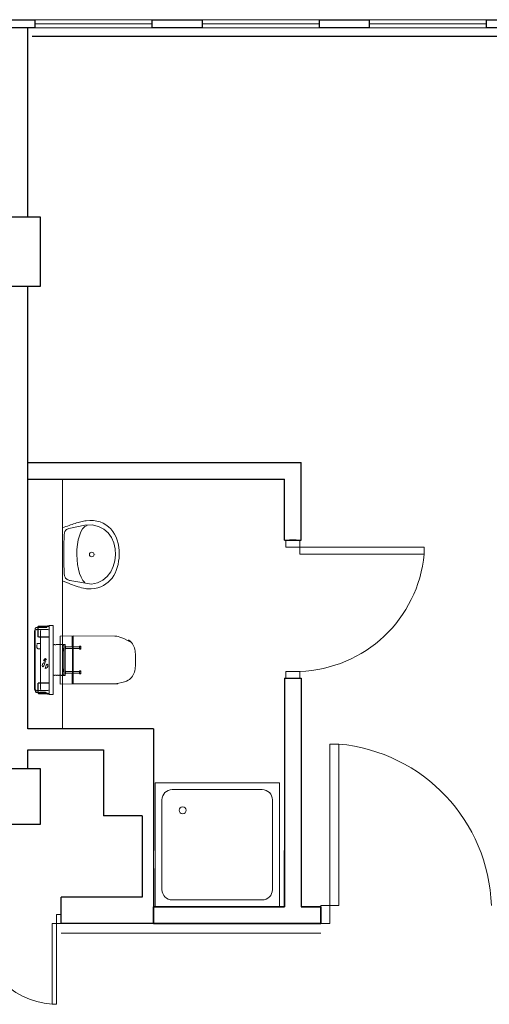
# Model space of a CAD drawing. Header units: millimetres. Extents: x 6612729504 to 6612744462, y 5733542327 to 5733549367.
# Tile 80 of 109: x 6612740627 to 6612740967, y 5733547004 to 5733547718. Entities that reach past the tile are written whole.
import ezdxf

# ---------------------------------------------------------------- set-up
doc = ezdxf.new("R2010")
doc.units = ezdxf.units.MM
doc.header["$MEASUREMENT"] = 0
for name, color, linetype in [('!!!!_SCIANY GRUBE', 7, 'Continuous'), ('A-ARM', 7, 'Continuous'), ('dwa_barierki', 7, 'Continuous'), ('dwa_DRZWI', 7, 'Continuous'), ('STOLARKAOKIENNA', 7, 'Continuous'), ('WIDOK', 7, 'Continuous')]:
    doc.layers.add(name, color=color, linetype=linetype)

msp = doc.modelspace()

# ---------------------------------------------------------------- linework, layer by layer
at = {"layer": '!!!!_SCIANY GRUBE', "color": 252, "lineweight": 30}
for p, q in [((6612740632.516492, 5733547574.844686), (6612740632.516492, 5733547711.844687)), ((6612740641.516492, 5733547574.844686), (6612740607.516492, 5733547574.844686)), ((6612740641.516492, 5733547524.844686), (6612740641.516492, 5733547574.844686)), ((6612740607.516492, 5733547524.844686), (6612740641.516492, 5733547524.844686)), ((6612740632.516492, 5733547203.844686), (6612740632.516492, 5733547524.844686)), ((6612740632.516492, 5733547396.913607), (6612740830.271906, 5733547396.913607)), ((6612740830.271906, 5733547340.58025), (6612740830.271906, 5733547396.913607)), ((6612740632.516492, 5733547384.913607), (6612740818.271906, 5733547384.913607)), ((6612740818.271906, 5733547340.58025), (6612740818.271906, 5733547384.913607)), ((6612740818.271906, 5733547340.58025), (6612740830.271906, 5733547340.58025)), ((6612740826.771907, 5733547340.58025), (6612740821.771907, 5733547340.58025)), ((6612740632.516492, 5733547203.844686), (6612740632.516492, 5733547303.844686)), ((6612740632.516492, 5733547203.844686), (6612740632.516492, 5733547303.844686)), ((6612740818.271906, 5733547240.58025), (6612740818.271906, 5733547115.844686)), ((6612740818.271906, 5733547240.58025), (6612740830.271906, 5733547240.58025)), ((6612740821.771907, 5733547240.58025), (6612740826.771907, 5733547240.58025)), ((6612740830.271906, 5733547240.58025), (6612740830.271906, 5733547115.844686)), ((6612740723.516491, 5733547203.844686), (6612740632.516492, 5733547203.844686)), ((6612740723.516491, 5733547203.844686), (6612740723.516491, 5733547115.844686)), ((6612740632.516492, 5733547174.844686), (6612740632.516492, 5733547188.844686)), ((6612740632.516492, 5733547188.844686), (6612740687.277412, 5733547188.844686)), ((6612740687.277412, 5733547188.844686), (6612740687.277412, 5733547140.844686)), ((6612740641.516492, 5733547174.844686), (6612740607.516492, 5733547174.844686)), ((6612740641.516492, 5733547134.844686), (6612740641.516492, 5733547174.844686)), ((6612740715.277412, 5733547140.844686), (6612740687.277412, 5733547140.844686)), ((6612740715.277412, 5733547140.844686), (6612740715.277412, 5733547081.844686)), ((6612740607.516492, 5733547134.844686), (6612740641.516492, 5733547134.844686)), ((6612740818.271906, 5733547115.844686), (6612740818.271906, 5733547074.844685)), ((6612740818.271906, 5733547074.844685), (6612740818.271906, 5733547115.844686)), ((6612740830.271906, 5733547115.844686), (6612740830.271906, 5733547074.844685)), ((6612740830.271906, 5733547115.844686), (6612740830.271906, 5733547074.844685)), ((6612740723.516491, 5733547102.844686), (6612740723.516491, 5733547062.844686)), ((6612740715.277412, 5733547081.844686), (6612740656.516491, 5733547081.844686)), ((6612740715.277412, 5733547081.844686), (6612740656.516491, 5733547081.844686)), ((6612740656.516491, 5733547062.844686), (6612740656.516491, 5733547081.844686)), ((6612740723.516491, 5733547074.999207), (6612740818.271906, 5733547074.844685)), ((6612740818.271906, 5733547074.844685), (6612740723.516491, 5733547074.844685)), ((6612740723.516491, 5733547062.844686), (6612740723.516491, 5733547074.844685)), ((6612740844.394198, 5733547074.844685), (6612740830.271906, 5733547074.844685)), ((6612740830.271906, 5733547074.844685), (6612740844.394198, 5733547074.844685)), ((6612740844.516492, 5733547074.844685), (6612740844.516492, 5733547062.844686)), ((6612740844.516492, 5733547062.844686), (6612740844.516492, 5733547074.844685)), ((6612740844.516492, 5733547072.213748), (6612740844.516492, 5733547067.213748)), ((6612740723.516491, 5733547062.844686), (6612740656.516491, 5733547062.844686)), ((6612740723.516491, 5733547062.844686), (6612740844.516492, 5733547062.844686)), ((6612740844.516492, 5733547062.844686), (6612740723.516491, 5733547062.844686)), ((6612740838.516492, 5733547062.844686), (6612740844.516492, 5733547062.844686))]:
    msp.add_line(p, q, dxfattribs=at)
for points in [[(6612740637.516492, 5733547711.844687), (6612740601.516491, 5733547711.844687), (6612740601.516491, 5733547717.844687), (6612740637.516492, 5733547717.844687)], [(6612740758.516491, 5733547711.844687), (6612740722.516492, 5733547711.844687), (6612740722.516492, 5733547717.844687), (6612740758.516491, 5733547717.844687)], [(6612740879.516492, 5733547711.844687), (6612740843.516491, 5733547711.844687), (6612740843.516491, 5733547717.844687), (6612740879.516492, 5733547717.844687)], [(6612741000.516492, 5733547711.844687), (6612740964.516492, 5733547711.844687), (6612740964.516492, 5733547717.844687), (6612741000.516492, 5733547717.844687)]]:
    msp.add_lwpolyline(points, close=True, dxfattribs=at)
at = {"layer": 'A-ARM', "color": 252, "lineweight": 18}
for p, q in [((6612740657.516491, 5733547384.913607), (6612740657.516491, 5733547203.844686)), ((6612740657.516491, 5733547349.798616), (6612740658.722912, 5733547350.172831)), ((6612740658.722912, 5733547350.172831), (6612740659.911133, 5733547350.552309)), ((6612740659.911133, 5733547350.552309), (6612740661.080553, 5733547350.934495)), ((6612740661.080553, 5733547350.934495), (6612740662.231773, 5733547351.315929)), ((6612740662.121675, 5733547349.02522), (6612740673.584699, 5733547351.584558)), ((6612740662.231773, 5733547351.315929), (6612740663.364193, 5733547351.694055)), ((6612740663.364193, 5733547351.694055), (6612740664.478113, 5733547352.065412)), ((6612740664.478113, 5733547352.065412), (6612740665.573232, 5733547352.427292)), ((6612740665.573232, 5733547352.427292), (6612740666.64985, 5733547352.776088)), ((6612740666.64985, 5733547352.776088), (6612740667.707367, 5733547353.109541)), ((6612740667.707367, 5733547353.109541), (6612740668.746233, 5733547353.424045)), ((6612740668.746233, 5733547353.424045), (6612740669.766448, 5733547353.716887)), ((6612740669.766448, 5733547353.716887), (6612740670.767713, 5733547353.984614)), ((6612740670.767713, 5733547353.984614), (6612740671.750026, 5733547354.224665)), ((6612740671.750026, 5733547354.224665), (6612740672.713387, 5733547354.43358)), ((6612740673.63328, 5733547350.465524), (6612740672.082577, 5733547348.83345)), ((6612740672.713387, 5733547354.43358), (6612740673.657797, 5733547354.608655)), ((6612740673.584699, 5733547351.584558), (6612740679.005092, 5733547351.673901)), ((6612740673.584699, 5733547351.584558), (6612740673.634699, 5733547351.584558)), ((6612740675.434714, 5733547351.416702), (6612740673.63328, 5733547350.465524)), ((6612740673.657797, 5733547354.608655), (6612740674.583556, 5733547354.746428)), ((6612740674.583556, 5733547354.746428), (6612740677.346697, 5733547354.957902)), ((6612740675.434714, 5733547351.416702), (6612740675.484715, 5733547351.416702)), ((6612740677.346697, 5733547354.957902), (6612740679.97071, 5733547354.869312)), ((6612740679.005092, 5733547351.673901), (6612740683.651487, 5733547350.652181)), ((6612740679.97071, 5733547354.869312), (6612740682.448828, 5733547354.495248)), ((6612740682.448828, 5733547354.495248), (6612740684.775333, 5733547353.849698)), ((6612740683.651487, 5733547350.652181), (6612740687.534714, 5733547348.679433)), ((6612740684.775333, 5733547353.849698), (6612740686.943612, 5733547352.947702)), ((6612740686.943612, 5733547352.947702), (6612740688.947945, 5733547351.802649)), ((6612740688.947945, 5733547351.802649), (6612740690.781866, 5733547350.429276)), ((6612740690.781866, 5733547350.429276), (6612740692.43966, 5733547348.841873)), ((6612740657.516491, 5733547311.168348), (6612740657.516491, 5733547349.798616)), ((6612740657.516491, 5733547349.798616), (6612740657.566491, 5733547349.798616)), ((6612740658.709976, 5733547342.992367), (6612740658.780668, 5733547344.654823)), ((6612740658.780668, 5733547344.654823), (6612740658.809848, 5733547345.104392)), ((6612740658.809848, 5733547345.104392), (6612740658.857978, 5733547345.529142)), ((6612740658.857978, 5733547345.529142), (6612740658.926865, 5733547345.929679)), ((6612740658.926865, 5733547345.929679), (6612740659.018764, 5733547346.3063)), ((6612740659.018764, 5733547346.3063), (6612740659.13548, 5733547346.659908)), ((6612740659.13548, 5733547346.659908), (6612740659.27927, 5733547346.990504)), ((6612740659.27927, 5733547346.990504), (6612740659.451939, 5733547347.298841)), ((6612740659.451939, 5733547347.298841), (6612740659.655891, 5733547347.585367)), ((6612740659.655891, 5733547347.585367), (6612740659.892632, 5733547347.850837)), ((6612740659.892632, 5733547347.850837), (6612740660.16457, 5733547348.09555)), ((6612740660.16457, 5733547348.09555), (6612740660.473508, 5733547348.320108)), ((6612740660.473508, 5733547348.320108), (6612740660.821852, 5733547348.524663)), ((6612740660.821852, 5733547348.524663), (6612740661.211107, 5733547348.710116)), ((6612740661.211107, 5733547348.710116), (6612740661.643679, 5733547348.876768)), ((6612740661.643679, 5733547348.876768), (6612740662.121675, 5733547349.02522)), ((6612740669.723732, 5733547343.91617), (6612740668.911079, 5733547340.825592)), ((6612740670.780046, 5733547346.618094), (6612740669.723732, 5733547343.91617)), ((6612740672.082577, 5733547348.83345), (6612740670.780046, 5733547346.618094)), ((6612740687.534714, 5733547348.679433), (6612740690.665751, 5733547345.914638)), ((6612740690.665751, 5733547345.914638), (6612740693.054978, 5733547342.51783)), ((6612740692.43966, 5733547348.841873), (6612740693.914558, 5733547347.05518)), ((6612740693.914558, 5733547347.05518), (6612740695.200846, 5733547345.082883)), ((6612740695.200846, 5733547345.082883), (6612740696.292204, 5733547342.939723)), ((6612740658.465263, 5733547334.22886), (6612740658.497601, 5733547336.023976)), ((6612740658.497601, 5733547336.023976), (6612740658.539114, 5733547337.802999)), ((6612740658.539114, 5733547337.802999), (6612740658.588597, 5733547339.561115)), ((6612740658.588597, 5733547339.561115), (6612740658.645904, 5733547341.292608)), ((6612740658.645904, 5733547341.292608), (6612740658.709976, 5733547342.992367)), ((6612740668.340282, 5733547337.443224), (6612740668.008783, 5733547333.866529)), ((6612740668.911079, 5733547340.825592), (6612740668.340282, 5733547337.443224)), ((6612740693.054978, 5733547342.51783), (6612740694.713373, 5733547338.64814)), ((6612740694.713373, 5733547338.64814), (6612740695.651917, 5733547334.465151)), ((6612740696.292204, 5733547342.939723), (6612740697.182768, 5733547340.639689)), ((6612740697.182768, 5733547340.639689), (6612740697.86592, 5733547338.197669)), ((6612740697.86592, 5733547338.197669), (6612740698.335943, 5733547335.627201)), ((6612740658.428263, 5733547328.801398), (6612740658.430068, 5733547330.612157)), ((6612740658.43819, 5733547326.995904), (6612740658.428263, 5733547328.801398)), ((6612740658.430068, 5733547330.612157), (6612740658.442553, 5733547332.423366)), ((6612740658.442553, 5733547332.423366), (6612740658.465263, 5733547334.22886)), ((6612740668.008783, 5733547333.866529), (6612740667.914779, 5733547330.192218)), ((6612740667.914779, 5733547330.192218), (6612740668.05526, 5733547326.51851)), ((6612740680.013275, 5733547330.140779), (6612740680.063275, 5733547330.140779)), ((6612740681.056503, 5733547330.192068), (6612740681.106503, 5733547330.192068)), ((6612740695.88159, 5733547330.128144), (6612740695.412619, 5733547325.797153)), ((6612740695.651917, 5733547334.465151), (6612740695.88159, 5733547330.128144)), ((6612740698.335943, 5733547335.627201), (6612740698.586523, 5733547332.943026)), ((6612740698.611641, 5733547330.15943), (6612740698.46379, 5733547327.715303)), ((6612740698.586523, 5733547332.943026), (6612740698.611641, 5733547330.15943)), ((6612740658.4603, 5733547325.200937), (6612740658.43819, 5733547326.995904)), ((6612740658.495495, 5733547323.421915), (6612740658.4603, 5733547325.200937)), ((6612740658.543926, 5733547321.66425), (6612740658.495495, 5733547323.421915)), ((6612740658.607098, 5733547319.932907), (6612740658.543926, 5733547321.66425)), ((6612740668.05526, 5733547326.51851), (6612740668.428873, 5733547322.941965)), ((6612740668.428873, 5733547322.941965), (6612740669.032909, 5733547319.560197)), ((6612740694.256285, 5733547321.631161), (6612740692.423266, 5733547317.789898)), ((6612740695.412619, 5733547325.797153), (6612740694.256285, 5733547321.631161)), ((6612740697.748151, 5733547323.06214), (6612740697.175698, 5733547320.872053)), ((6612740698.176812, 5733547325.346231), (6612740697.748151, 5733547323.06214)), ((6612740698.46379, 5733547327.715303), (6612740698.176812, 5733547325.346231)), ((6612740658.685009, 5733547318.233601), (6612740658.607098, 5733547319.932907)), ((6612740658.778563, 5733547316.571144), (6612740658.685009, 5733547318.233601)), ((6612740658.833462, 5733547315.952216), (6612740658.778563, 5733547316.571144)), ((6612740658.918743, 5733547315.384727), (6612740658.833462, 5733547315.952216)), ((6612740659.033354, 5733547314.866573), (6612740658.918743, 5733547315.384727)), ((6612740659.177143, 5733547314.394895), (6612740659.033354, 5733547314.866573)), ((6612740669.032909, 5733547319.560197), (6612740669.865567, 5733547316.470221)), ((6612740669.865567, 5733547316.470221), (6612740670.923986, 5733547313.76965)), ((6612740692.423266, 5733547317.789898), (6612740689.924392, 5733547314.432497)), ((6612740694.570637, 5733547314.961631), (6612740693.398961, 5733547313.242471)), ((6612740695.589198, 5733547316.812398), (6612740694.570637, 5733547314.961631)), ((6612740696.456599, 5733547318.785748), (6612740695.589198, 5733547316.812398)), ((6612740697.175698, 5733547320.872053), (6612740696.456599, 5733547318.785748)), ((6612740660.420113, 5733547310.012315), (6612740657.516491, 5733547311.168348)), ((6612740659.348759, 5733547313.967587), (6612740659.177143, 5733547314.394895)), ((6612740659.548199, 5733547313.581641), (6612740659.348759, 5733547313.967587)), ((6612740659.774412, 5733547313.23495), (6612740659.548199, 5733547313.581641)), ((6612740660.027097, 5733547312.924359), (6612740659.774412, 5733547313.23495)), ((6612740660.3049, 5733547312.64806), (6612740660.027097, 5733547312.924359)), ((6612740660.607972, 5733547312.403046), (6612740660.3049, 5733547312.64806)), ((6612740661.858161, 5733547309.445428), (6612740660.420113, 5733547310.012315)), ((6612740660.935259, 5733547312.18691), (6612740660.607972, 5733547312.403046)), ((6612740661.286461, 5733547311.996944), (6612740660.935259, 5733547312.18691)), ((6612740661.660375, 5733547311.831045), (6612740661.286461, 5733547311.996944)), ((6612740662.057, 5733547311.686202), (6612740661.660375, 5733547311.831045)), ((6612740663.283123, 5733547308.89283), (6612740661.858161, 5733547309.445428)), ((6612740662.475133, 5733547311.560011), (6612740662.057, 5733547311.686202)), ((6612740662.914624, 5733547311.449911), (6612740662.475133, 5733547311.560011)), ((6612740678.540784, 5733547308.860642), (6612740662.914624, 5733547311.449911)), ((6612740662.914624, 5733547311.449911), (6612740662.964624, 5733547311.449911)), ((6612740664.691391, 5733547308.360687), (6612740663.283123, 5733547308.89283)), ((6612740666.080557, 5733547307.853513), (6612740664.691391, 5733547308.360687)), ((6612740667.447011, 5733547307.377473), (6612740666.080557, 5733547307.853513)), ((6612740668.788197, 5733547306.937229), (6612740667.447011, 5733547307.377473)), ((6612740670.923986, 5733547313.76965), (6612740672.206512, 5733547311.555198)), ((6612740672.206512, 5733547311.555198), (6612740673.71074, 5733547309.924477)), ((6612740682.972246, 5733547309.808512), (6612740678.540784, 5733547308.860642)), ((6612740686.770342, 5733547311.718991), (6612740682.972246, 5733547309.808512)), ((6612740687.131923, 5733547307.873517), (6612740685.158422, 5733547306.955127)), ((6612740689.924392, 5733547314.432497), (6612740686.770342, 5733547311.718991)), ((6612740688.940124, 5733547308.971192), (6612740687.131923, 5733547307.873517)), ((6612740690.586036, 5733547310.237926), (6612740688.940124, 5733547308.971192)), ((6612740692.071462, 5733547311.664995), (6612740690.586036, 5733547310.237926)), ((6612740693.398961, 5733547313.242471), (6612740692.071462, 5733547311.664995)), ((6612740670.100353, 5733547306.5391), (6612740668.788197, 5733547306.937229)), ((6612740671.380925, 5733547306.187597), (6612740670.100353, 5733547306.5391)), ((6612740672.626601, 5733547305.888435), (6612740671.380925, 5733547306.187597)), ((6612740673.834526, 5733547305.647032), (6612740672.626601, 5733547305.888435)), ((6612740675.001238, 5733547305.468799), (6612740673.834526, 5733547305.647032)), ((6612740676.124033, 5733547305.359151), (6612740675.001238, 5733547305.468799)), ((6612740677.199748, 5733547305.323504), (6612740676.124033, 5733547305.359151)), ((6612740678.225378, 5733547305.366821), (6612740677.199748, 5733547305.323504)), ((6612740680.707557, 5733547305.692304), (6612740678.225378, 5733547305.366821)), ((6612740683.01782, 5733547306.224748), (6612740680.707557, 5733547305.692304)), ((6612740685.158422, 5733547306.955127), (6612740683.01782, 5733547306.224748)), ((6612740637.775457, 5733547232.844533), (6612740637.775457, 5733547274.844838)), ((6612740637.793673, 5733547275.694686), (6612740637.90049, 5733547275.694686)), ((6612740637.875457, 5733547275.744686), (6612740638.339411, 5733547275.744686)), ((6612740637.90049, 5733547275.329021), (6612740637.90049, 5733547275.694686)), ((6612740639.775457, 5733547275.844686), (6612740638.775305, 5733547275.844686)), ((6612740639.775457, 5733547277.344686), (6612740639.775457, 5733547270.744686)), ((6612740639.975457, 5733547277.944686), (6612740639.975457, 5733547270.744686)), ((6612740645.763006, 5733547277.344686), (6612740639.975457, 5733547277.344686)), ((6612740646.975579, 5733547275.844686), (6612740639.975457, 5733547275.844686)), ((6612740640.175458, 5733547278.144686), (6612740647.475457, 5733547278.144686)), ((6612740641.681935, 5733547275.044808), (6612740641.681935, 5733547270.544685)), ((6612740646.575458, 5733547278.344687), (6612740647.475457, 5733547278.344687)), ((6612740646.575458, 5733547277.944686), (6612740646.575458, 5733547278.144686)), ((6612740647.475457, 5733547278.344687), (6612740647.775457, 5733547278.344687)), ((6612740647.775457, 5733547278.144686), (6612740647.475457, 5733547278.144686)), ((6612740647.775457, 5733547229.044686), (6612740647.775457, 5733547278.644686)), ((6612740638.875458, 5733547262.929735), (6612740638.875458, 5733547264.909636)), ((6612740639.775457, 5733547265.838018), (6612740641.681935, 5733547265.838018)), ((6612740647.775457, 5733547270.544685), (6612740640.175458, 5733547270.544685)), ((6612740647.775457, 5733547270.344687), (6612740640.175458, 5733547270.344687)), ((6612740641.681935, 5733547270.344687), (6612740641.681935, 5733547237.344685)), ((6612740650.775457, 5733547242.762486), (6612740650.775457, 5733547264.926886)), ((6612740657.482445, 5733547264.962003), (6612740657.463067, 5733547264.900918)), ((6612740657.492785, 5733547264.67088), (6612740657.463067, 5733547264.764687)), ((6612740658.350196, 5733547264.655398), (6612740657.516491, 5733547264.653589)), ((6612740657.516491, 5733547243.035782), (6612740657.516491, 5733547264.653589)), ((6612740658.394782, 5733547242.699685), (6612740658.394782, 5733547264.989686)), ((6612740664.993761, 5733547266.022291), (6612740664.594496, 5733547266.02219)), ((6612740664.594496, 5733547266.02219), (6612740664.594496, 5733547263.62219)), ((6612740664.596583, 5733547270.85219), (6612740664.596749, 5733547266.20219)), ((6612740664.696355, 5733547266.10219), (6612740664.993827, 5733547266.102218)), ((6612740664.84446, 5733547271.002167), (6612740664.746701, 5733547271.002071)), ((6612740664.993827, 5733547266.102218), (6612740664.993761, 5733547266.022291)), ((6612740641.681935, 5733547262.001353), (6612740639.775457, 5733547262.001353)), ((6612740657.675325, 5733547260.694685), (6612740657.675325, 5733547261.994686)), ((6612740657.800327, 5733547262.119686), (6612740658.000326, 5733547262.119686)), ((6612740658.000326, 5733547260.569686), (6612740657.800327, 5733547260.569686)), ((6612740658.125326, 5733547261.994686), (6612740658.125326, 5733547260.694685)), ((6612740659.375458, 5733547263.941651), (6612740659.375458, 5733547261.74772)), ((6612740659.575458, 5733547263.393169), (6612740659.375458, 5733547263.393169)), ((6612740659.575458, 5733547262.296203), (6612740659.375458, 5733547262.296203)), ((6612740659.775457, 5733547262.244685), (6612740659.775457, 5733547263.444686)), ((6612740664.594496, 5733547263.62219), (6612740664.705762, 5733547263.62219)), ((6612740664.770203, 5733547263.49219), (6612740664.770203, 5733547253.822189)), ((6612740669.975457, 5733547263.393169), (6612740670.575458, 5733547263.393169)), ((6612740669.975457, 5733547262.296203), (6612740670.575458, 5733547262.296203)), ((6612740657.516491, 5733547203.844686), (6612740657.516491, 5733547253.844686)), ((6612740664.770203, 5733547244.15219), (6612740664.770203, 5733547253.822189)), ((6612740657.675325, 5733547245.694686), (6612740657.675325, 5733547246.994686)), ((6612740657.800327, 5733547247.119685), (6612740658.000326, 5733547247.119685)), ((6612740658.000326, 5733547245.569685), (6612740657.800327, 5733547245.569685)), ((6612740658.125326, 5733547246.994686), (6612740658.125326, 5733547245.694686)), ((6612740659.375458, 5733547245.941652), (6612740659.375458, 5733547243.747721)), ((6612740659.575458, 5733547245.393169), (6612740659.375458, 5733547245.393169)), ((6612740659.575458, 5733547244.296203), (6612740659.375458, 5733547244.296203)), ((6612740659.775457, 5733547245.741652), (6612740659.775457, 5733547245.444686)), ((6612740659.775457, 5733547243.94772), (6612740659.775457, 5733547245.444686)), ((6612740664.594496, 5733547241.62219), (6612740664.594496, 5733547244.02219)), ((6612740664.594496, 5733547244.02219), (6612740664.705762, 5733547244.02219)), ((6612740669.775457, 5733547245.741652), (6612740669.775457, 5733547243.94772)), ((6612740669.975457, 5733547245.393169), (6612740670.575458, 5733547245.393169)), ((6612740669.975457, 5733547244.296203), (6612740670.575458, 5733547244.296203)), ((6612740639.775457, 5733547236.944686), (6612740639.775457, 5733547230.344686)), ((6612740639.975457, 5733547236.944686), (6612740639.975457, 5733547229.744686)), ((6612740640.175458, 5733547237.344685), (6612740647.775457, 5733547237.344685)), ((6612740640.175458, 5733547237.144686), (6612740647.775457, 5733547237.144686)), ((6612740641.681935, 5733547237.144686), (6612740641.681935, 5733547232.644564)), ((6612740657.492785, 5733547243.018491), (6612740657.463067, 5733547242.924685)), ((6612740657.492785, 5733547242.694655), (6612740657.463067, 5733547242.788682)), ((6612740657.516491, 5733547243.035782), (6612740658.350196, 5733547243.033974)), ((6612740664.993761, 5733547241.622089), (6612740664.594496, 5733547241.62219)), ((6612740664.596583, 5733547236.79219), (6612740664.596749, 5733547241.442189)), ((6612740664.696355, 5733547241.54219), (6612740664.993827, 5733547241.542161)), ((6612740664.84446, 5733547236.642214), (6612740664.746701, 5733547236.642309)), ((6612740664.993827, 5733547241.542161), (6612740664.993761, 5733547241.622089)), ((6612740637.793673, 5733547231.994686), (6612740637.90049, 5733547231.994686)), ((6612740638.339411, 5733547231.944686), (6612740637.875457, 5733547231.944686)), ((6612740637.90049, 5733547231.994686), (6612740637.90049, 5733547232.36035)), ((6612740639.775457, 5733547231.844686), (6612740638.775305, 5733547231.844686)), ((6612740640.625458, 5733547231.844686), (6612740639.975457, 5733547231.844686)), ((6612740639.975457, 5733547230.344686), (6612740645.763006, 5733547230.344686)), ((6612740647.475457, 5733547229.544686), (6612740640.175458, 5733547229.544686)), ((6612740645.525456, 5733547231.844686), (6612740640.625458, 5733547231.844686)), ((6612740640.975457, 5733547231.844686), (6612740640.975457, 5733547231.744686)), ((6612740643.075458, 5733547231.544685), (6612740641.175457, 5733547231.544685)), ((6612740643.075458, 5733547231.544685), (6612740644.975457, 5733547231.544685)), ((6612740645.175457, 5733547231.744686), (6612740645.175457, 5733547231.844686)), ((6612740646.975579, 5733547231.844686), (6612740645.525457, 5733547231.844686)), ((6612740646.575458, 5733547229.544686), (6612740646.575458, 5733547229.744686)), ((6612740647.475457, 5733547229.344686), (6612740646.575458, 5733547229.344686)), ((6612740647.475457, 5733547229.544686), (6612740647.775457, 5733547229.544686)), ((6612740647.775457, 5733547229.344686), (6612740647.475457, 5733547229.344686)), ((6612740647.775457, 5733547229.544686), (6612740647.775457, 5733547229.344686)), ((6612740724.523257, 5733547164.921947), (6612740724.523257, 5733547074.921947)), ((6612740814.523257, 5733547164.921947), (6612740724.523257, 5733547164.921947)), ((6612740814.523257, 5733547074.921947), (6612740814.523257, 5733547164.921947)), ((6612740802.023257, 5733547159.921947), (6612740737.023256, 5733547159.921947)), ((6612740729.523257, 5733547152.421947), (6612740729.523257, 5733547087.421947)), ((6612740809.523257, 5733547087.421947), (6612740809.523257, 5733547152.421947)), ((6612740723.516491, 5733547115.844686), (6612740723.516491, 5733547102.844686)), ((6612740737.023256, 5733547079.921947), (6612740802.023257, 5733547079.921947)), ((6612740724.523257, 5733547074.921947), (6612740814.523257, 5733547074.921947))]:
    msp.add_line(p, q, dxfattribs=at)
for points in [[(6612740659.775457, 5733547245.444686), (6612740669.775457, 5733547245.444686), (6612740669.775457, 5733547245.741652), (6612740669.975457, 5733547245.941651), (6612740670.575458, 5733547245.941651), (6612740670.775458, 5733547245.741652), (6612740670.775458, 5733547243.94772), (6612740670.575458, 5733547243.74772), (6612740669.975457, 5733547243.74772), (6612740669.775457, 5733547243.94772), (6612740669.775457, 5733547244.244685), (6612740659.775457, 5733547244.244685), (6612740659.775457, 5733547243.94772), (6612740659.575458, 5733547243.74772), (6612740659.375458, 5733547243.74772), (6612740659.375458, 5733547243.199685), (6612740659.375458, 5733547242.699685), (6612740658.394782, 5733547242.699685, -0.2807776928), (6612740658.350196, 5733547242.672824), (6612740657.516491, 5733547242.677189, -0.3256929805), (6612740657.492785, 5733547242.694655), (6612740657.482445, 5733547242.727369), (6612740657.318727, 5733547242.728226), (6612740657.308559, 5733547242.695902), (6612740657.299448, 5733547242.683209), (6612740657.284581, 5733547242.678405), (6612740657.21649, 5733547242.678761), (6612740657.201793, 5733547242.683633), (6612740657.192783, 5733547242.696226), (6612740657.182445, 5733547242.728939), (6612740657.018725, 5733547242.729797), (6612740657.008558, 5733547242.697474), (6612740656.999447, 5733547242.68478), (6612740656.984579, 5733547242.679975), (6612740656.916489, 5733547242.68033), (6612740656.901792, 5733547242.685204), (6612740656.892782, 5733547242.697798), (6612740656.882443, 5733547242.730511), (6612740656.718725, 5733547242.731367), (6612740656.708557, 5733547242.699043), (6612740656.699446, 5733547242.686351), (6612740656.684578, 5733547242.681545), (6612740656.616488, 5733547242.681903), (6612740656.601789, 5733547242.686774), (6612740656.592781, 5733547242.699368), (6612740656.582442, 5733547242.73208), (6612740656.418724, 5733547242.732939), (6612740656.408556, 5733547242.700615), (6612740656.399445, 5733547242.687921), (6612740656.384577, 5733547242.683117), (6612740656.316486, 5733547242.683473), (6612740656.301788, 5733547242.688346), (6612740656.292779, 5733547242.700939), (6612740656.282441, 5733547242.733652), (6612740656.118723, 5733547242.734509), (6612740656.108554, 5733547242.702185), (6612740656.099443, 5733547242.689492), (6612740656.084576, 5733547242.684688), (6612740656.016484, 5733547242.685044), (6612740656.001786, 5733547242.689917), (6612740655.992778, 5733547242.70251), (6612740655.98244, 5733547242.735223), (6612740655.818722, 5733547242.736079), (6612740655.808553, 5733547242.703755), (6612740655.799442, 5733547242.691063), (6612740655.784575, 5733547242.686258), (6612740655.716483, 5733547242.686615), (6612740655.701785, 5733547242.691487), (6612740655.692777, 5733547242.704082), (6612740655.68244, 5733547242.736794), (6612740655.518721, 5733547242.737651), (6612740655.508552, 5733547242.705326), (6612740655.49944, 5733547242.692634), (6612740655.484572, 5733547242.687829), (6612740655.416482, 5733547242.688186), (6612740655.401784, 5733547242.693058), (6612740655.392776, 5733547242.705652), (6612740655.382439, 5733547242.738364), (6612740655.218719, 5733547242.739222), (6612740655.20855, 5733547242.706897), (6612740655.199439, 5733547242.694204), (6612740655.184571, 5733547242.6894), (6612740655.116481, 5733547242.689756), (6612740655.101783, 5733547242.69463), (6612740655.092773, 5733547242.707224), (6612740655.082438, 5733547242.739935), (6612740654.918719, 5733547242.740793), (6612740654.908548, 5733547242.708467), (6612740654.899438, 5733547242.695775), (6612740654.88457, 5733547242.690971), (6612740654.816481, 5733547242.691328), (6612740654.801781, 5733547242.6962), (6612740654.792772, 5733547242.708795), (6612740654.782436, 5733547242.741507), (6612740654.618718, 5733547242.742363), (6612740654.608547, 5733547242.710038), (6612740654.599437, 5733547242.697346), (6612740654.58457, 5733547242.692541), (6612740654.516479, 5733547242.692898), (6612740654.501781, 5733547242.697771), (6612740654.492771, 5733547242.710366), (6612740654.482436, 5733547242.743076), (6612740654.318717, 5733547242.743935), (6612740654.308546, 5733547242.711609), (6612740654.299435, 5733547242.698917), (6612740654.284569, 5733547242.694113), (6612740654.216477, 5733547242.694469), (6612740654.201779, 5733547242.699342), (6612740654.19277, 5733547242.711937), (6612740654.182435, 5733547242.744648), (6612740654.018716, 5733547242.745505), (6612740654.008546, 5733547242.71318), (6612740653.999434, 5733547242.700487), (6612740653.984567, 5733547242.695683), (6612740653.916477, 5733547242.69604), (6612740653.901778, 5733547242.700912), (6612740653.892769, 5733547242.713507), (6612740653.882435, 5733547242.746219), (6612740653.718716, 5733547242.747076), (6612740653.708545, 5733547242.714749), (6612740653.699432, 5733547242.702059), (6612740653.684566, 5733547242.697254), (6612740653.616476, 5733547242.697611), (6612740653.601776, 5733547242.702483), (6612740653.592768, 5733547242.715078), (6612740653.582433, 5733547242.747789), (6612740653.418715, 5733547242.748646), (6612740653.408543, 5733547242.716321), (6612740653.399432, 5733547242.703629), (6612740653.384565, 5733547242.698825), (6612740653.316474, 5733547242.699182), (6612740653.301776, 5733547242.704054), (6612740653.292767, 5733547242.716649), (6612740653.282433, 5733547242.74936), (6612740653.118713, 5733547242.750218), (6612740653.108541, 5733547242.717891), (6612740653.09943, 5733547242.7052), (6612740653.084564, 5733547242.700396), (6612740653.016473, 5733547242.700752), (6612740653.001775, 5733547242.705626), (6612740652.992766, 5733547242.718221), (6612740652.982431, 5733547242.750932), (6612740652.818713, 5733547242.751788), (6612740652.808541, 5733547242.719462), (6612740652.799429, 5733547242.706771), (6612740652.784562, 5733547242.701966), (6612740652.716473, 5733547242.702323), (6612740652.701774, 5733547242.707196), (6612740652.692764, 5733547242.719791), (6612740652.682431, 5733547242.752501), (6612740652.518713, 5733547242.753359), (6612740652.50854, 5733547242.721033), (6612740652.499429, 5733547242.708342), (6612740652.484562, 5733547242.703537), (6612740652.416471, 5733547242.703894), (6612740652.401772, 5733547242.708767), (6612740652.392763, 5733547242.721363), (6612740652.38243, 5733547242.754073), (6612740652.218712, 5733547242.75493), (6612740652.208538, 5733547242.722604), (6612740652.199428, 5733547242.709912), (6612740652.184561, 5733547242.705109), (6612740652.11647, 5733547242.705464), (6612740652.101771, 5733547242.710338), (6612740652.092763, 5733547242.722933), (6612740652.082429, 5733547242.755644), (6612740651.918711, 5733547242.7565), (6612740651.908538, 5733547242.724174), (6612740651.899426, 5733547242.711483), (6612740651.884561, 5733547242.706678), (6612740651.816469, 5733547242.707035), (6612740651.80177, 5733547242.711909), (6612740651.792762, 5733547242.724504), (6612740651.782429, 5733547242.757215), (6612740651.618711, 5733547242.758072), (6612740651.608537, 5733547242.725744), (6612740651.599425, 5733547242.713054), (6612740651.584558, 5733547242.70825), (6612740651.516469, 5733547242.708607), (6612740651.50177, 5733547242.713479), (6612740651.492762, 5733547242.726075), (6612740651.482429, 5733547242.758785), (6612740651.318709, 5733547242.759644), (6612740651.308537, 5733547242.727315), (6612740651.299424, 5733547242.714624), (6612740651.284558, 5733547242.709821), (6612740651.216468, 5733547242.710176), (6612740651.201769, 5733547242.715051), (6612740651.19276, 5733547242.727647), (6612740651.182427, 5733547242.760357), (6612740651.018709, 5733547242.761213), (6612740651.008535, 5733547242.728886), (6612740650.999424, 5733547242.716195), (6612740650.984557, 5733547242.711391), (6612740650.916468, 5733547242.711748), (6612740650.901768, 5733547242.716621), (6612740650.892758, 5733547242.729218), (6612740650.882426, 5733547242.761927), (6612740650.775457, 5733547242.762486), (6612740650.775457, 5733547228.844686), (6612740647.775457, 5733547228.844686), (6612740647.775457, 5733547229.044686), (6612740646.575458, 5733547229.044686), (6612740646.575458, 5733547229.344686), (6612740640.175457, 5733547229.344686, -0.4142130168), (6612740639.775457, 5733547229.744686), (6612740639.775457, 5733547230.344686), (6612740638.575457, 5733547230.344686, -0.4142135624), (6612740637.775457, 5733547231.144686), (6612740637.775457, 5733547231.844686, -0.3405893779), (6612740637.849969, 5733547231.941383), (6612740637.793673, 5733547231.994686), (6612740637.660465, 5733547231.994686), (6612740637.553687, 5733547232.135574), (6612740637.464228, 5733547232.288048), (6612740637.393328, 5733547232.449987), (6612740637.341972, 5733547232.619144), (6612740637.310872, 5733547232.793167), (6612740637.300457, 5733547232.96964), (6612740637.300457, 5733547274.719732, -0.1787430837), (6612740637.660465, 5733547275.694686), (6612740637.793673, 5733547275.694686), (6612740637.849969, 5733547275.747989, -0.3405873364), (6612740637.775457, 5733547275.844686), (6612740637.775457, 5733547276.544685), (6612740637.802716, 5733547276.75174), (6612740637.882637, 5733547276.944686), (6612740638.009771, 5733547277.110371), (6612740638.175457, 5733547277.237507), (6612740638.368402, 5733547277.317427), (6612740638.575457, 5733547277.344686), (6612740639.775457, 5733547277.344686), (6612740639.775456, 5733547277.944686), (6612740639.789086, 5733547278.048214), (6612740639.829047, 5733547278.144686), (6612740639.892614, 5733547278.227529), (6612740639.975457, 5733547278.291096), (6612740640.071929, 5733547278.331057), (6612740640.175457, 5733547278.344687), (6612740646.575458, 5733547278.344687), (6612740646.575458, 5733547278.644686), (6612740647.775457, 5733547278.644686), (6612740647.775457, 5733547278.844687), (6612740650.775457, 5733547278.844687), (6612740650.775457, 5733547264.926886), (6612740650.882426, 5733547264.927444), (6612740650.892758, 5733547264.960154), (6612740650.901768, 5733547264.97275), (6612740650.916468, 5733547264.977624), (6612740650.984557, 5733547264.977981), (6612740650.999424, 5733547264.973177), (6612740651.008535, 5733547264.960485), (6612740651.018709, 5733547264.928158), (6612740651.182427, 5733547264.929015), (6612740651.19276, 5733547264.961725), (6612740651.201769, 5733547264.974321), (6612740651.216468, 5733547264.979195), (6612740651.284558, 5733547264.97955), (6612740651.299424, 5733547264.974747), (6612740651.308537, 5733547264.962055), (6612740651.318709, 5733547264.929729), (6612740651.482429, 5733547264.930586), (6612740651.492762, 5733547264.963296), (6612740651.50177, 5733547264.975891), (6612740651.516469, 5733547264.980765), (6612740651.584558, 5733547264.981122), (6612740651.599425, 5733547264.976318), (6612740651.608537, 5733547264.963627), (6612740651.618711, 5733547264.931299), (6612740651.782429, 5733547264.932157), (6612740651.792762, 5733547264.964868), (6612740651.80177, 5733547264.977463), (6612740651.816469, 5733547264.982336), (6612740651.884561, 5733547264.982693), (6612740651.899426, 5733547264.977888), (6612740651.908538, 5733547264.965197), (6612740651.918711, 5733547264.932871), (6612740652.082429, 5733547264.933727), (6612740652.092763, 5733547264.966437), (6612740652.101771, 5733547264.979033), (6612740652.11647, 5733547264.983908), (6612740652.184561, 5733547264.984263), (6612740652.199428, 5733547264.97946), (6612740652.208538, 5733547264.966768), (6612740652.218712, 5733547264.934441), (6612740652.38243, 5733547264.935299), (6612740652.392763, 5733547264.968009), (6612740652.401772, 5733547264.980605), (6612740652.416471, 5733547264.985477), (6612740652.484562, 5733547264.985834), (6612740652.499429, 5733547264.98103), (6612740652.50854, 5733547264.968338), (6612740652.518713, 5733547264.936012), (6612740652.682431, 5733547264.936869), (6612740652.692764, 5733547264.96958), (6612740652.701774, 5733547264.982175), (6612740652.716473, 5733547264.987049), (6612740652.784562, 5733547264.987406), (6612740652.799429, 5733547264.982601), (6612740652.808541, 5733547264.969909), (6612740652.818713, 5733547264.937583), (6612740652.982431, 5733547264.93844), (6612740652.992766, 5733547264.971151), (6612740653.001775, 5733547264.983747), (6612740653.016473, 5733547264.988619), (6612740653.084564, 5733547264.988976), (6612740653.09943, 5733547264.984172), (6612740653.108541, 5733547264.97148), (6612740653.118713, 5733547264.939154), (6612740653.282433, 5733547264.940011), (6612740653.292767, 5733547264.972721), (6612740653.301776, 5733547264.985317), (6612740653.316474, 5733547264.990191), (6612740653.384565, 5733547264.990547), (6612740653.399432, 5733547264.985743), (6612740653.408543, 5733547264.973051), (6612740653.418715, 5733547264.940724), (6612740653.582433, 5733547264.941583), (6612740653.592768, 5733547264.974293), (6612740653.601776, 5733547264.986887), (6612740653.616476, 5733547264.991761), (6612740653.684566, 5733547264.992118), (6612740653.699432, 5733547264.987313), (6612740653.708545, 5733547264.974621), (6612740653.718716, 5733547264.942296), (6612740653.882435, 5733547264.943152), (6612740653.892769, 5733547264.975863), (6612740653.901778, 5733547264.988459), (6612740653.916477, 5733547264.993332), (6612740653.984567, 5733547264.993689), (6612740653.999434, 5733547264.988884), (6612740654.008546, 5733547264.976192), (6612740654.018716, 5733547264.943866), (6612740654.182435, 5733547264.944724), (6612740654.19277, 5733547264.977434), (6612740654.201779, 5733547264.99003), (6612740654.216477, 5733547264.994903), (6612740654.284569, 5733547264.995259), (6612740654.299435, 5733547264.990455), (6612740654.308546, 5733547264.977762), (6612740654.318717, 5733547264.945437), (6612740654.482436, 5733547264.946295), (6612740654.492771, 5733547264.979006), (6612740654.501781, 5733547264.991601), (6612740654.516479, 5733547264.996473), (6612740654.58457, 5733547264.996829), (6612740654.599437, 5733547264.992025), (6612740654.608547, 5733547264.979334), (6612740654.618718, 5733547264.947008), (6612740654.782436, 5733547264.947865), (6612740654.792772, 5733547264.980577), (6612740654.801781, 5733547264.993172), (6612740654.816481, 5733547264.998044), (6612740654.88457, 5733547264.998401), (6612740654.899438, 5733547264.993596), (6612740654.908548, 5733547264.980904), (6612740654.918719, 5733547264.948579), (6612740655.082438, 5733547264.949436), (6612740655.092773, 5733547264.982148), (6612740655.101783, 5733547264.994742), (6612740655.116481, 5733547264.999615), (6612740655.184571, 5733547264.999971), (6612740655.199439, 5733547264.995167), (6612740655.20855, 5733547264.982474), (6612740655.218719, 5733547264.95015), (6612740655.382439, 5733547264.951008), (6612740655.392776, 5733547264.983719), (6612740655.401784, 5733547264.996313), (6612740655.416482, 5733547265.001186), (6612740655.484572, 5733547265.001542), (6612740655.49944, 5733547264.996738), (6612740655.508552, 5733547264.984045), (6612740655.518721, 5733547264.951721), (6612740655.68244, 5733547264.952578), (6612740655.692777, 5733547264.98529), (6612740655.701785, 5733547264.997884), (6612740655.716483, 5733547265.002756), (6612740655.784575, 5733547265.003113), (6612740655.799442, 5733547264.998308), (6612740655.808553, 5733547264.985615), (6612740655.818722, 5733547264.953291), (6612740655.98244, 5733547264.954149), (6612740655.992778, 5733547264.98686), (6612740656.001786, 5733547264.999454), (6612740656.016484, 5733547265.004328), (6612740656.084576, 5733547265.004684), (6612740656.099443, 5733547264.99988), (6612740656.108554, 5733547264.987186), (6612740656.118723, 5733547264.954863), (6612740656.282441, 5733547264.95572), (6612740656.292779, 5733547264.988432), (6612740656.301788, 5733547265.001026), (6612740656.316486, 5733547265.005898), (6612740656.384577, 5733547265.006254), (6612740656.399445, 5733547265.00145), (6612740656.408556, 5733547264.988756), (6612740656.418724, 5733547264.956433), (6612740656.582442, 5733547264.957291), (6612740656.592781, 5733547264.990003), (6612740656.601789, 5733547265.002597), (6612740656.616488, 5733547265.007469), (6612740656.684578, 5733547265.007826), (6612740656.699446, 5733547265.003021), (6612740656.708557, 5733547264.990328), (6612740656.718725, 5733547264.958004), (6612740656.882443, 5733547264.958861), (6612740656.892782, 5733547264.991574), (6612740656.901792, 5733547265.004168), (6612740656.916489, 5733547265.00904), (6612740656.984579, 5733547265.009397), (6612740656.999447, 5733547265.004592), (6612740657.008558, 5733547264.991898), (6612740657.018725, 5733547264.959575), (6612740657.182445, 5733547264.960432), (6612740657.192783, 5733547264.993145), (6612740657.201793, 5733547265.005738), (6612740657.21649, 5733547265.010611), (6612740657.284581, 5733547265.010967), (6612740657.299448, 5733547265.006163), (6612740657.308559, 5733547264.993469), (6612740657.318727, 5733547264.961145), (6612740657.482445, 5733547264.962003), (6612740657.492785, 5733547264.994717, -0.3256929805), (6612740657.516491, 5733547265.012181), (6612740658.350196, 5733547265.016547, -0.2807776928), (6612740658.394782, 5733547264.989686), (6612740659.375458, 5733547264.989686), (6612740659.375458, 5733547264.489686), (6612740659.375458, 5733547263.941651), (6612740659.575458, 5733547263.941651), (6612740659.775457, 5733547263.741652), (6612740659.775457, 5733547263.444686), (6612740669.775457, 5733547263.444686), (6612740669.775457, 5733547263.741652), (6612740669.975457, 5733547263.941651), (6612740670.575458, 5733547263.941651), (6612740670.775458, 5733547263.741652), (6612740670.775458, 5733547261.947721), (6612740670.575458, 5733547261.74772), (6612740669.975457, 5733547261.74772), (6612740669.775457, 5733547261.947721), (6612740669.775457, 5733547262.244685), (6612740659.775457, 5733547262.244685), (6612740659.775457, 5733547261.947721), (6612740659.575458, 5733547261.74772), (6612740659.375458, 5733547261.74772), (6612740659.375458, 5733547245.941652), (6612740659.575458, 5733547245.941652), (6612740659.775457, 5733547245.741652)], [(6612740710.323853, 5733547253.822189), (6612740710.268059, 5733547258.245492, 0.173844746), (6612740707.420607, 5733547266.443042, 0.1538949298), (6612740700.980726, 5733547270.521675, 0.0687046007), (6612740695.491451, 5733547271.048248), (6612740665.154783, 5733547271.325768, 0.4144596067), (6612740664.995242, 5733547271.168093), (6612740655.832796, 5733547271.215631), (6612740655.832796, 5733547253.822189), (6612740655.832796, 5733547236.428749), (6612740664.995242, 5733547236.476288, 0.4144596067), (6612740665.154783, 5733547236.318613), (6612740695.491451, 5733547236.59613, 0.0687046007), (6612740700.980726, 5733547237.122705, 0.1538949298), (6612740707.420607, 5733547241.201338, 0.173844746), (6612740710.268059, 5733547249.398888)]]:
    msp.add_lwpolyline(points, format="xyb", close=True, dxfattribs=at)
for points in [[(6612740641.681935, 5733547275.044808, -0.413998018), (6612740642.481813, 5733547275.844686)], [(6612740646.975579, 5733547275.844686, -0.413998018), (6612740647.775457, 5733547275.044808)], [(6612740639.775457, 5733547265.838018, 0.4174884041), (6612740638.875458, 5733547264.909636)], [(6612740657.463067, 5733547264.90069, -0.1177754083), (6612740657.43224, 5733547264.832802, -0.1171661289), (6612740657.463067, 5733547264.764687)], [(6612740638.875458, 5733547262.929735, 0.4174886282), (6612740639.775457, 5733547262.001353)], [(6612740657.800327, 5733547260.569686, -0.4145680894), (6612740657.675326, 5733547260.694685)], [(6612740657.800327, 5733547262.119686, 0.4145680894), (6612740657.675326, 5733547261.994686)], [(6612740658.000326, 5733547262.119686, -0.4145680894), (6612740658.125326, 5733547261.994686)], [(6612740658.000326, 5733547260.569686, 0.4145680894), (6612740658.125326, 5733547260.694685)], [(6612740657.800327, 5733547247.119685, 0.4145680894), (6612740657.675326, 5733547246.994686)], [(6612740657.800327, 5733547245.569685, -0.4145680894), (6612740657.675326, 5733547245.694686)], [(6612740658.000326, 5733547247.119685, -0.4145680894), (6612740658.125326, 5733547246.994686)], [(6612740658.000326, 5733547245.569685, 0.4145680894), (6612740658.125326, 5733547245.694686)], [(6612740657.463067, 5733547242.924685, -0.1177754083), (6612740657.43224, 5733547242.856798, -0.1171661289), (6612740657.463067, 5733547242.788682)], [(6612740641.681935, 5733547232.644564, 0.4139980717), (6612740642.481813, 5733547231.844686)], [(6612740646.975579, 5733547231.844686, 0.413998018), (6612740647.775457, 5733547232.644564)]]:
    msp.add_lwpolyline(points, format="xyb", dxfattribs=at)
for points in [[(6612740665.154783, 5733547236.318613), (6612740665.195016, 5733547236.349703), (6612740665.195016, 5733547271.294677), (6612740665.154783, 5733547271.325768)], [(6612740659.575458, 5733547263.941651), (6612740659.629346, 5733547263.882809), (6612740659.675823, 5733547263.818005), (6612740659.709523, 5733547263.745842), (6612740659.722424, 5733547263.667407), (6612740659.709555, 5733547263.588966), (6612740659.675823, 5733547263.516816), (6612740659.62934, 5733547263.452017), (6612740659.575458, 5733547263.393169), (6612740659.634562, 5733547263.262697), (6612740659.681271, 5733547263.127322), (6612740659.711722, 5733547262.987428), (6612740659.722424, 5733547262.844685), (6612740659.711758, 5733547262.701938), (6612740659.681271, 5733547262.562051), (6612740659.634553, 5733547262.426678), (6612740659.575458, 5733547262.296203), (6612740659.629346, 5733547262.23736), (6612740659.675823, 5733547262.172558), (6612740659.709523, 5733547262.100393), (6612740659.722424, 5733547262.021959), (6612740659.709555, 5733547261.943518), (6612740659.675823, 5733547261.871367), (6612740659.62934, 5733547261.806568), (6612740659.575458, 5733547261.74772)], [(6612740669.775457, 5733547262.244685), (6612740669.775457, 5733547263.444686)], [(6612740669.975457, 5733547263.941651), (6612740669.922471, 5733547263.883886), (6612740669.879192, 5733547263.824659), (6612740669.847792, 5733547263.763643), (6612740669.830811, 5733547263.700453), (6612740669.830504, 5733547263.636618), (6612740669.84683, 5733547263.5737), (6612740669.878245, 5733547263.511672), (6612740669.92202, 5733547263.451468), (6612740669.975457, 5733547263.393168)], [(6612740669.975457, 5733547263.393168), (6612740669.922471, 5733547263.277638), (6612740669.879192, 5733547263.159184), (6612740669.847792, 5733547263.037153), (6612740669.830811, 5733547262.910771), (6612740669.830504, 5733547262.783102), (6612740669.84683, 5733547262.657265), (6612740669.878245, 5733547262.53321), (6612740669.92202, 5733547262.4128), (6612740669.975457, 5733547262.296203)], [(6612740669.975457, 5733547262.296203), (6612740669.922471, 5733547262.238438), (6612740669.879192, 5733547262.179212), (6612740669.847792, 5733547262.118195), (6612740669.830811, 5733547262.055004), (6612740669.830504, 5733547261.991169), (6612740669.84683, 5733547261.928251), (6612740669.878245, 5733547261.866224), (6612740669.92202, 5733547261.806019), (6612740669.975457, 5733547261.747721)], [(6612740670.575458, 5733547263.941651), (6612740670.628443, 5733547263.883886), (6612740670.671721, 5733547263.824659), (6612740670.703122, 5733547263.763643), (6612740670.720104, 5733547263.700453), (6612740670.720409, 5733547263.636618), (6612740670.704083, 5733547263.5737), (6612740670.67267, 5733547263.511672), (6612740670.628895, 5733547263.451468), (6612740670.575458, 5733547263.393168)], [(6612740670.575458, 5733547263.393168), (6612740670.628443, 5733547263.277638), (6612740670.671721, 5733547263.159184), (6612740670.703122, 5733547263.037153), (6612740670.720104, 5733547262.910771), (6612740670.720409, 5733547262.783102), (6612740670.704083, 5733547262.657265), (6612740670.67267, 5733547262.53321), (6612740670.628895, 5733547262.4128), (6612740670.575458, 5733547262.296203)], [(6612740670.575458, 5733547262.296203), (6612740670.628443, 5733547262.238438), (6612740670.671721, 5733547262.179212), (6612740670.703122, 5733547262.118195), (6612740670.720104, 5733547262.055004), (6612740670.720409, 5733547261.991169), (6612740670.704083, 5733547261.928251), (6612740670.67267, 5733547261.866224), (6612740670.628895, 5733547261.806019), (6612740670.575458, 5733547261.747721)], [(6612740659.575458, 5733547245.941652), (6612740659.629346, 5733547245.882808), (6612740659.675823, 5733547245.818005), (6612740659.709523, 5733547245.745841), (6612740659.722424, 5733547245.667407), (6612740659.709555, 5733547245.588965), (6612740659.675823, 5733547245.516816), (6612740659.62934, 5733547245.452017), (6612740659.575458, 5733547245.393169), (6612740659.634562, 5733547245.262697), (6612740659.681271, 5733547245.127322), (6612740659.711722, 5733547244.987427), (6612740659.722424, 5733547244.844685), (6612740659.711758, 5733547244.701938), (6612740659.681271, 5733547244.56205), (6612740659.634553, 5733547244.426678), (6612740659.575458, 5733547244.296203), (6612740659.629346, 5733547244.23736), (6612740659.675823, 5733547244.172557), (6612740659.709523, 5733547244.100393), (6612740659.722424, 5733547244.021959), (6612740659.709555, 5733547243.943518), (6612740659.675823, 5733547243.871368), (6612740659.62934, 5733547243.806568), (6612740659.575458, 5733547243.74772)], [(6612740669.975457, 5733547245.941651), (6612740669.922471, 5733547245.883886), (6612740669.879192, 5733547245.824659), (6612740669.847792, 5733547245.763643), (6612740669.830811, 5733547245.700453), (6612740669.830504, 5733547245.636618), (6612740669.84683, 5733547245.573699), (6612740669.878245, 5733547245.511672), (6612740669.92202, 5733547245.451468), (6612740669.975457, 5733547245.393168)], [(6612740669.975457, 5733547245.393168), (6612740669.922471, 5733547245.277638), (6612740669.879192, 5733547245.159185), (6612740669.847792, 5733547245.037153), (6612740669.830811, 5733547244.91077), (6612740669.830504, 5733547244.783102), (6612740669.84683, 5733547244.657265), (6612740669.878245, 5733547244.53321), (6612740669.92202, 5733547244.412799), (6612740669.975457, 5733547244.296204)], [(6612740669.975457, 5733547244.296204), (6612740669.922471, 5733547244.238438), (6612740669.879192, 5733547244.179212), (6612740669.847792, 5733547244.118195), (6612740669.830811, 5733547244.055004), (6612740669.830504, 5733547243.99117), (6612740669.84683, 5733547243.928251), (6612740669.878245, 5733547243.866223), (6612740669.92202, 5733547243.806019), (6612740669.975457, 5733547243.747721)], [(6612740670.575458, 5733547245.941651), (6612740670.628443, 5733547245.883886), (6612740670.671721, 5733547245.824659), (6612740670.703122, 5733547245.763643), (6612740670.720104, 5733547245.700453), (6612740670.720409, 5733547245.636618), (6612740670.704083, 5733547245.573699), (6612740670.67267, 5733547245.511672), (6612740670.628895, 5733547245.451468), (6612740670.575458, 5733547245.393168)], [(6612740670.575458, 5733547245.393168), (6612740670.628443, 5733547245.277638), (6612740670.671721, 5733547245.159185), (6612740670.703122, 5733547245.037153), (6612740670.720104, 5733547244.91077), (6612740670.720409, 5733547244.783102), (6612740670.704083, 5733547244.657265), (6612740670.67267, 5733547244.53321), (6612740670.628895, 5733547244.412799), (6612740670.575458, 5733547244.296204)], [(6612740670.575458, 5733547244.296204), (6612740670.628443, 5733547244.238438), (6612740670.671721, 5733547244.179212), (6612740670.703122, 5733547244.118195), (6612740670.720104, 5733547244.055004), (6612740670.720409, 5733547243.99117), (6612740670.704083, 5733547243.928251), (6612740670.67267, 5733547243.866223), (6612740670.628895, 5733547243.806019), (6612740670.575458, 5733547243.747721)]]:
    msp.add_lwpolyline(points, dxfattribs=at)
for centre, radius in [((6612740678.699464, 5733547330.267723), 1.683648), ((6612740744.523257, 5733547144.921947), 2.5)]:
    msp.add_circle(centre, radius, dxfattribs=at)
for centre, radius, start, end in [((6612740640.175457, 5733547277.944686), 0.2, 90, 180), ((6612740645.763006, 5733547278.144686), 0.799999, 270, 333.612358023), ((6612740647.375458, 5733547277.344688), 0.999999, 143.130320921, 153.612358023), ((6612740640.175457, 5733547270.744685), 0.399999, 180, 270), ((6612740640.175457, 5733547270.744685), 0.2, 180, 270), ((6612740664.827131, 5733547270.771396), 0.244295, 109.222381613, 160.687235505), ((6612740664.696754, 5733547266.202193), 0.100004, 180.001639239, 269.772144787), ((6612740664.798993, 5733547271.194957), 0.198079, 283.269961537, 352.205425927), ((6612740664.619572, 5733547263.498493), 0.150763, 357.603819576, 55.131708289), ((6612740644.875458, 5733547249.844687), 2.1, 90, 270), ((6612740644.875458, 5733547253.844686), 1, 0, 180), ((6612740644.875458, 5733547253.844686), 1, 180, 0), ((6612740644.875458, 5733547249.844687), 2.1, 270, 90), ((6612740664.619572, 5733547244.145886), 0.150763, 304.868291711, 2.396180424), ((6612740640.175457, 5733547236.944687), 0.399999, 90, 180), ((6612740640.175457, 5733547236.944687), 0.2, 90, 180), ((6612740664.827132, 5733547236.872986), 0.244296, 199.312764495, 250.777618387), ((6612740664.696754, 5733547241.442186), 0.100004, 90.227855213, 179.998360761), ((6612740664.798994, 5733547236.449424), 0.198078, 7.794574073, 76.730038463), ((6612740637.875456, 5733547231.844686), 0.1, 89.998907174, 104.765812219), ((6612740640.175457, 5733547229.744686), 0.2, 180, 270), ((6612740641.175458, 5733547231.744685), 0.2, 180, 270), ((6612740644.975456, 5733547231.744685), 0.2, 270, 0), ((6612740645.763006, 5733547229.544686), 0.799999, 26.387641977, 90), ((6612740647.375458, 5733547230.344683), 0.999999, 206.387641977, 216.869679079), ((6612740737.023257, 5733547152.421947), 7.5, 90, 180), ((6612740802.023257, 5733547152.421947), 7.5, 0, 90), ((6612740737.023257, 5733547087.421947), 7.5, 180, 270), ((6612740802.023257, 5733547087.421947), 7.5, 270, 0)]:
    msp.add_arc(centre, radius, start, end, dxfattribs=at)
for centre, major_axis, ratio, start_param, end_param in [((6612740638.775609, 5733547274.844534), (-0.707322, 0.707322), 0.9996954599, 5.4979393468, 7.0684312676), ((6612740657.516623, 5733547264.678591), (0.017711, 0.017776), 0.9926224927, 2.6641916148, 3.923589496), ((6612740658.350457, 5733547264.705399), (0.03542, 0.035552), 0.9926224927, 3.9236079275, 5.01853161), ((6612740657.516623, 5733547243.01078), (-0.017711, 0.017777), 0.9926224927, 5.5011884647, 6.760586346), ((6612740658.350457, 5733547242.983973), (-0.035421, 0.035552), 0.9926224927, 4.4062298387, 5.5011700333), ((6612740638.775609, 5733547232.844838), (0.707322, 0.707322), 0.9996954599, 2.3563466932, 3.926838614)]:
    msp.add_ellipse(centre, major_axis=major_axis, ratio=ratio, start_param=start_param, end_param=end_param, dxfattribs=at)
at = {"layer": 'dwa_barierki', "color": 252, "lineweight": 18}
msp.add_lwpolyline([(6612740656.516479, 5733547055.844689), (6612740844.526661, 5733547055.844353)], dxfattribs=at)
at = {"layer": 'dwa_DRZWI', "color": 252, "lineweight": 20}
for points in [[(6612740829.272413, 5733547340.580241), (6612740819.272414, 5733547340.580258), (6612740819.272405, 5733547335.580258), (6612740829.272405, 5733547335.580241)], [(6612740919.316002, 5733547335.58008), (6612740829.272405, 5733547335.580241), (6612740829.272396, 5733547330.580241), (6612740919.315993, 5733547330.58008)], [(6612740829.272243, 5733547245.580241), (6612740819.272243, 5733547245.580258), (6612740819.272235, 5733547240.580259), (6612740829.272235, 5733547240.580241)], [(6612740851.026904, 5733547192.90135), (6612740851.026694, 5733547075.844674), (6612740857.526694, 5733547075.844662), (6612740857.526904, 5733547192.901339)], [(6612740844.526694, 5733547075.844686), (6612740844.52667, 5733547062.844686), (6612740851.026671, 5733547062.844674), (6612740851.026694, 5733547075.844674)], [(6612740656.516491, 5733547062.844686), (6612740656.516503, 5733547069.344686), (6612740653.266503, 5733547069.344691), (6612740653.266491, 5733547062.844691)], [(6612740653.266387, 5733547004.316353), (6612740653.266491, 5733547062.844691), (6612740650.016491, 5733547062.844697), (6612740650.016387, 5733547004.31636)]]:
    msp.add_lwpolyline(points, close=True, dxfattribs=at)
for centre, radius, start, end in [((6612740826.179075, 5733547339.054474), 93.525397, 271.895317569, 354.762977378), ((6612740846.510193, 5733547071.823345), 121.583016, 1.895317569, 84.762977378), ((6612740655.524743, 5733547064.855355), 60.791508, 181.895317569, 264.762977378)]:
    msp.add_arc(centre, radius, start, end, dxfattribs=at)
at = {"layer": 'STOLARKAOKIENNA', "color": 252, "lineweight": 18}
for p, q in [((6612740722.516492, 5733547717.844687), (6612740637.516492, 5733547717.844687)), ((6612740722.516492, 5733547714.844687), (6612740637.516492, 5733547714.844687)), ((6612740843.516491, 5733547717.844687), (6612740758.516491, 5733547717.844687)), ((6612740843.516491, 5733547714.844687), (6612740758.516491, 5733547714.844687)), ((6612740964.516492, 5733547717.844687), (6612740879.516492, 5733547717.844687)), ((6612740964.516492, 5733547714.844687), (6612740879.516492, 5733547714.844687)), ((6612740722.516492, 5733547711.844687), (6612740637.516492, 5733547711.844687)), ((6612740843.516491, 5733547711.844687), (6612740758.516491, 5733547711.844687)), ((6612740964.516492, 5733547711.844687), (6612740879.516492, 5733547711.844687))]:
    msp.add_line(p, q, dxfattribs=at)
at = {"layer": 'WIDOK', "color": 252, "lineweight": 30}
msp.add_line((6612740635.516492, 5733547705.844687), (6612740974.516492, 5733547705.844687), dxfattribs=at)

doc.saveas('drawing.dxf')
